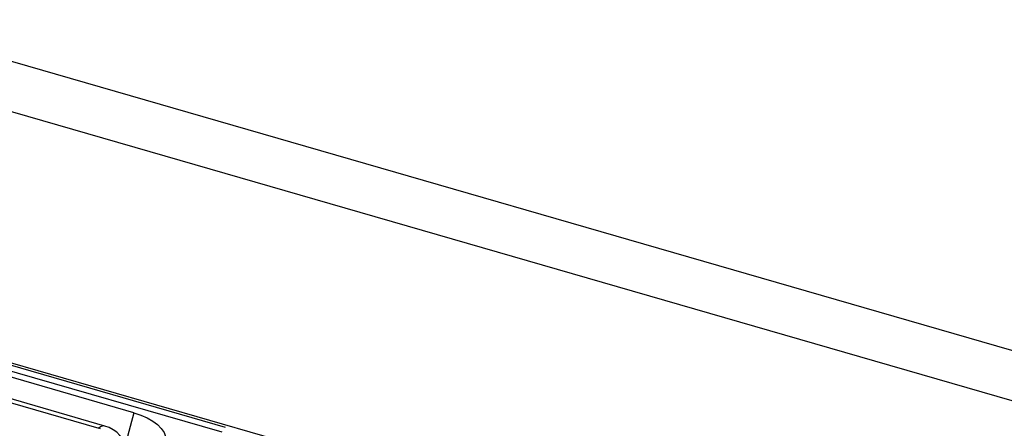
# Model space of a CAD drawing. Header units: millimetres. Extents: x 0 to 210, y 0 to 297.
# Tile 31 of 47: x 84.5 to 86.95, y 218.62 to 219.64. Entities that reach past the tile are written whole.
import ezdxf

# ---------------------------------------------------------------- set-up
doc = ezdxf.new("R2010")
doc.units = ezdxf.units.MM
doc.header["$LTSCALE"] = 19.36
doc.layers.get('0').update_dxf_attribs({"linetype": 'CONTINUOUS'})

msp = doc.modelspace()

# ---------------------------------------------------------------- linework, layer by layer
at = {"color": 9, "linetype": 'Continuous'}
for p, q in [((84.119477, 219.643061), (88.32836, 218.428061)), ((84.052655, 219.537252), (88.261538, 218.322252)), ((82.713325, 219.29757), (89.166946, 217.43457)), ((84.189281, 218.851025), (85.002999, 218.616125)), ((84.291461, 218.742398), (84.696761, 218.625398)), ((84.783731, 218.663834), (84.762048, 218.582462)), ((84.701168, 218.623792), (84.696761, 218.625398))]:
    msp.add_line(p, q, dxfattribs=at)
at = {"color": 7, "linetype": 'Continuous'}
for p, q in [((84.211747, 218.858699), (85.011448, 218.627845)), ((84.783731, 218.663834), (84.175781, 218.839334)), ((84.711738, 218.630515), (84.306438, 218.747515))]:
    msp.add_line(p, q, dxfattribs=at)
for points in [[(84.783731, 218.663834), (84.801538, 218.65786), (84.817364, 218.650921), (84.831312, 218.642944), (84.843073, 218.634145), (84.852403, 218.624657), (84.85921, 218.614651), (84.863322, 218.604285), (84.86473, 218.593735), (84.863344, 218.583174), (84.859241, 218.572779), (84.854685, 218.565629)], [(84.764261, 218.56693), (84.764228, 218.568962), (84.763017, 218.579177), (84.760088, 218.589104), (84.755453, 218.598561), (84.749229, 218.607226), (84.741578, 218.61487), (84.73264, 218.621369), (84.7226, 218.626611), (84.711737, 218.630515)]]:
    msp.add_lwpolyline(points, dxfattribs=at)
at = {"color": 9, "linetype": 'Continuous'}
msp.add_lwpolyline([(84.711738, 218.630515), (84.709367, 218.630905), (84.705393, 218.63042), (84.701157, 218.628581), (84.696761, 218.625398)], dxfattribs=at)

doc.saveas('drawing.dxf')
